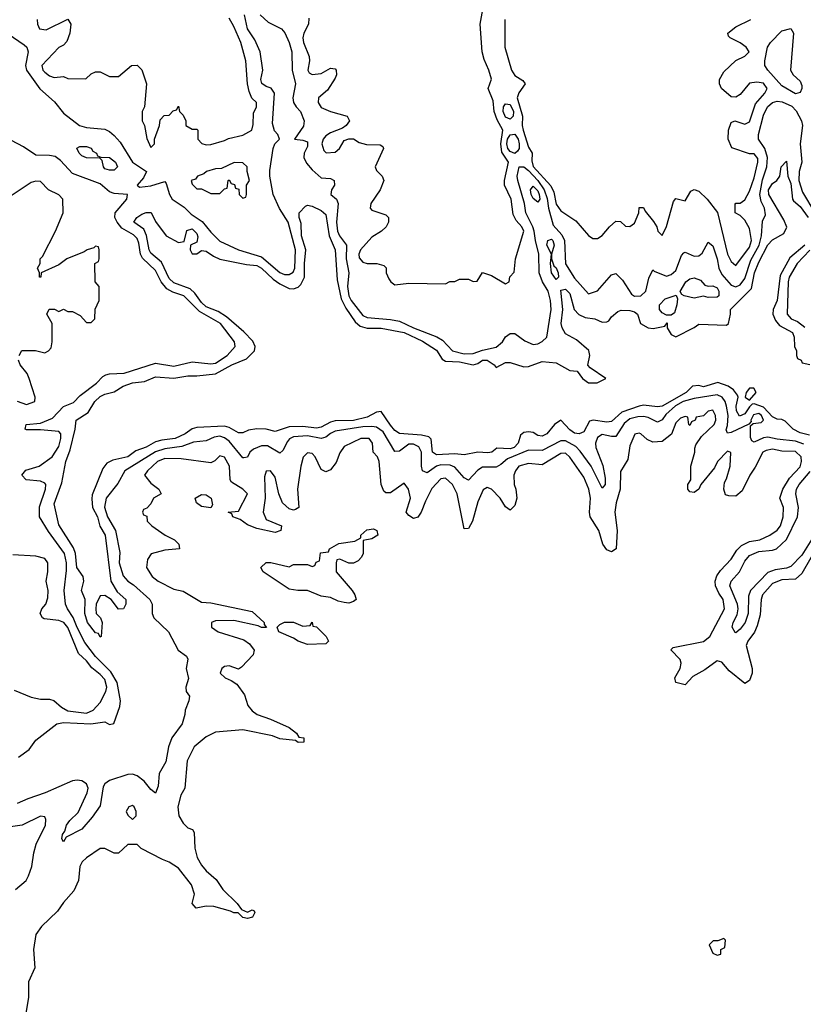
# Model space of a CAD drawing. Header units: inches. Extents: x 2601682 to 2755810, y 449311 to 584050.
# Tile 115 of 256: x 2656480 to 2659884, y 471512 to 475789. Entities that reach past the tile are written whole.
import ezdxf

# ---------------------------------------------------------------- set-up
doc = ezdxf.new("R2010")
doc.units = ezdxf.units.IN
doc.header["$MEASUREMENT"] = 0
doc.layers.add('C6457', color=7, linetype='Continuous')

msp = doc.modelspace()

# ---------------------------------------------------------------- linework, layer by layer
at = {"layer": 'C6457', "color": 2}
for points, elevation in [([(2657735.3, 475795.3), (2657734.8, 475770), (2657714, 475730), (2657710.6, 475710), (2657713.4, 475690), (2657737.3, 475630), (2657738.8, 475610), (2657731.3, 475570), (2657738, 475558), (2657751.1, 475551.1), (2657790, 475554.8), (2657830, 475578.8), (2657850, 475576), (2657854, 475570), (2657856.3, 475550), (2657850, 475535.3), (2657816.4, 475483.6), (2657778, 475450), (2657776, 475430), (2657790, 475407.7), (2657830, 475391), (2657902, 475370), (2657912, 475350), (2657898, 475330), (2657882, 475318), (2657830, 475298), (2657810, 475285.1), (2657798.7, 475270), (2657792.2, 475250), (2657800.9, 475220.9), (2657810.7, 475210.7), (2657850, 475213.4), (2657869.3, 475230), (2657890, 475264.7), (2657910, 475271), (2657930, 475271), (2657955.3, 475255.3), (2657987.1, 475247.1), (2658046, 475246), (2658058, 475238), (2658061, 475230), (2658024.7, 475150), (2658030, 475134), (2658054, 475110), (2658062, 475090), (2658046, 475050), (2658004.7, 474990), (2658002, 474970), (2658010, 474962), (2658070, 474942), (2658082, 474930), (2658082, 474910), (2658071.3, 474890), (2658051.3, 474870), (2658010, 474844), (2657960.4, 474790), (2657953, 474770), (2657955.2, 474755.2), (2657970, 474736.3), (2657990, 474730.6), (2658030.7, 474730.7), (2658062, 474722), (2658071.6, 474711.6), (2658072, 474690), (2658083.6, 474663.6), (2658092, 474650), (2658110, 474638), (2658170, 474644.7), (2658330, 474642), (2658348.9, 474651.1), (2658370, 474652), (2658390, 474662), (2658430, 474662), (2658450, 474652), (2658467.3, 474652.7), (2658490, 474691.3), (2658530, 474678), (2658590, 474642), (2658606, 474650), (2658608.4, 474671.6), (2658627.3, 474692.7), (2658634, 474750), (2658669.4, 474870), (2658660.7, 474890), (2658637, 474917), (2658623.3, 474943.3), (2658614.7, 475010), (2658585.6, 475070), (2658585.6, 475090), (2658603.6, 475170), (2658574.3, 475214.3), (2658569.8, 475250), (2658578, 475310), (2658554, 475354), (2658541.3, 475390), (2658536, 475436), (2658515.3, 475490), (2658529.2, 475530.8), (2658518.4, 475570), (2658496.9, 475616.9), (2658489.4, 475650), (2658480.5, 475770), (2658494.5, 475850)], 10), ([(2656430, 475728.5), (2656500.3, 475680.3), (2656510.6, 475670), (2656516.4, 475650), (2656506, 475590), (2656510.2, 475570), (2656568.4, 475488.4), (2656632, 475432.1), (2656670, 475383.1), (2656740.5, 475330), (2656770, 475320.3), (2656850, 475313), (2656870, 475303.8), (2656890, 475286.4), (2656917.1, 475257.1), (2656970.4, 475170), (2657030.7, 475130), (2657018.3, 475101.7), (2656991, 475070), (2657001.1, 475061.1), (2657050, 475067), (2657110, 475086.8), (2657117, 475077), (2657130.3, 475030), (2657143.1, 475010), (2657194.8, 474974.8), (2657224.3, 474944.3), (2657272.1, 474912.1), (2657310, 474865.5), (2657350, 474826.8), (2657431, 474790), (2657530, 474758.9), (2657610, 474690.3), (2657630, 474682), (2657650, 474681.7), (2657667.3, 474692.7), (2657675.1, 474710), (2657677.4, 474790), (2657645.8, 474910), (2657608.5, 474968.5), (2657580.8, 475030), (2657566, 475110), (2657566, 475134), (2657581.2, 475230), (2657589, 475250), (2657608.7, 475270), (2657601.2, 475290), (2657586.3, 475306.3), (2657578, 475338), (2657587.6, 475470), (2657572.4, 475492.4), (2657550, 475499.6), (2657531.7, 475511.7), (2657528.2, 475530), (2657535.6, 475570), (2657524.2, 475650), (2657501.2, 475701.2), (2657469.8, 475750), (2657456.9, 475810)], 6), ([(2657524.9, 475810), (2657559, 475779), (2657618, 475750), (2657631.5, 475731.5), (2657650.2, 475690.2), (2657661.7, 475650), (2657664, 475570), (2657678.2, 475510), (2657666, 475450), (2657668.9, 475430), (2657680.4, 475410), (2657700.5, 475390), (2657716.3, 475350), (2657713.4, 475326.6), (2657674, 475270), (2657710, 475266), (2657730, 475258), (2657730, 475238), (2657715.8, 475210), (2657714.6, 475190), (2657725.4, 475165.4), (2657750, 475137.6), (2657790, 475102), (2657830, 475099.1), (2657846, 475090), (2657847.3, 475070), (2657834.8, 475050), (2657831.3, 475030), (2657856, 475010), (2657863, 474990), (2657856.3, 474910), (2657860.2, 474870), (2657869.5, 474849.5), (2657899.5, 474810), (2657898.6, 474750), (2657909.1, 474690), (2657903.5, 474630), (2657910.2, 474590), (2657919.7, 474570), (2657970, 474504.2), (2657990, 474494.9), (2658090, 474486.5), (2658130, 474478.9), (2658190.6, 474450), (2658291.7, 474411.7), (2658317, 474397), (2658360.5, 474350), (2658410, 474338.2), (2658450, 474339.1), (2658490, 474354), (2658550, 474366), (2658577.2, 474390), (2658590, 474410.8), (2658610, 474426), (2658630, 474426), (2658673.7, 474393.7), (2658710, 474378.8), (2658730, 474381), (2658749.4, 474390.6), (2658769.3, 474410.7), (2658788, 474530), (2658785.7, 474570), (2658774.8, 474610), (2658751.1, 474650), (2658736, 474690), (2658735.5, 474770), (2658719.8, 474830), (2658714.5, 474870), (2658708.8, 474890), (2658678, 474950), (2658672.4, 474990), (2658643.5, 475090), (2658641.4, 475110), (2658650, 475150.4), (2658670, 475150.3), (2658690, 475133.6), (2658730.1, 475090.1), (2658758.7, 475050), (2658771.8, 475011.8), (2658777.1, 474970), (2658796.5, 474896.5), (2658834.8, 474854.8), (2658845.8, 474830), (2658850, 474728), (2658890, 474666.8), (2658950, 474598), (2658990, 474611.3), (2659050, 474681), (2659070, 474686), (2659098, 474658), (2659137.3, 474597.3), (2659150, 474588.4), (2659177.2, 474590), (2659199.6, 474610), (2659213.3, 474666.7), (2659230, 474702), (2659236, 474696), (2659290, 474675.5), (2659310, 474681.6), (2659330, 474699.1), (2659354.5, 474765.5), (2659364.1, 474775.9), (2659370, 474778.8), (2659410, 474762), (2659430, 474763.1), (2659444.8, 474775.3), (2659470, 474822.8), (2659490, 474806.8), (2659510, 474750.8), (2659517.3, 474710), (2659530, 474682.4), (2659570, 474636.5), (2659590, 474628.9), (2659610, 474637.4), (2659630, 474664.4), (2659655.7, 474744.3), (2659692.2, 474810), (2659702.2, 474850), (2659706.6, 474913.4), (2659718.7, 474941.3), (2659714.3, 474970), (2659699.8, 474999.8), (2659694, 475030), (2659706, 475094), (2659724.8, 475150), (2659728.2, 475190), (2659716.1, 475230), (2659689.6, 475270), (2659688.4, 475290), (2659710, 475374), (2659728.4, 475410), (2659750, 475428.8), (2659770, 475435.3), (2659792.3, 475432.3), (2659833.8, 475413.8), (2659852.6, 475392.6), (2659876.1, 475350), (2659880.2, 475330), (2659870.2, 475250), (2659877.8, 475170), (2659865.4, 475130), (2659864.8, 475090), (2659879.8, 475039.8), (2659932.9, 474950)], 6), ([(2656556.3, 475790), (2656557.3, 475770), (2656566.8, 475750), (2656594.8, 475745.2), (2656690, 475792), (2656702, 475770), (2656698, 475730), (2656685.4, 475694.6), (2656670, 475678), (2656650, 475668), (2656576, 475590), (2656581, 475570), (2656590, 475561), (2656610, 475546), (2656630, 475538), (2656670, 475542), (2656690, 475534), (2656767.3, 475532.7), (2656790, 475554), (2656810, 475562), (2656830, 475562), (2656870, 475542), (2656910, 475542), (2656966, 475590), (2656990, 475592), (2657010.9, 475570.9), (2657031.3, 475510), (2657022, 475410), (2657012, 475390), (2657012, 475350), (2657022, 475330), (2657032.7, 475272.7), (2657050, 475234), (2657066, 475250), (2657066, 475270), (2657088, 475330), (2657090, 475354), (2657107.3, 475372.7), (2657130, 475374), (2657147.3, 475392.7), (2657162, 475398), (2657170, 475414), (2657174, 475390), (2657190, 475374), (2657202, 475350), (2657202, 475330), (2657230, 475314), (2657250, 475314), (2657254, 475310), (2657254, 475270), (2657271.6, 475251.6), (2657290, 475246), (2657310, 475246.8), (2657370, 475264), (2657386.8, 475273.2), (2657450, 475287.7), (2657488, 475310), (2657494.6, 475334.6), (2657496.4, 475383.6), (2657508, 475410), (2657508, 475430), (2657488.9, 475448.9), (2657476.6, 475476.6), (2657469.4, 475510), (2657462.7, 475610), (2657440.9, 475690), (2657410, 475759), (2657390, 475795.3)], 10), ([(2658586.8, 475790), (2658586.7, 475670), (2658616.4, 475570), (2658630, 475546.8), (2658664.9, 475524.9), (2658676, 475510), (2658648.7, 475471.3), (2658641.1, 475450), (2658664, 475370), (2658663.1, 475330), (2658667.4, 475310), (2658690, 475236), (2658705.5, 475210), (2658704.4, 475175.6), (2658710, 475150.8), (2658787.6, 475067.6), (2658799.6, 475039.6), (2658810, 474987.3), (2658830, 474958.8), (2658895.9, 474915.9), (2658950, 474851.3), (2658970, 474838), (2658990, 474838), (2659010, 474851.3), (2659042, 474890), (2659070, 474914), (2659090, 474912), (2659111.6, 474891.6), (2659130, 474891.3), (2659150, 474904.7), (2659168.7, 474950), (2659170, 474974), (2659190, 474974), (2659196.9, 474956.9), (2659233.2, 474913.2), (2659246.8, 474890), (2659252, 474870), (2659270, 474852), (2659289.1, 474890.9), (2659320.2, 474999.8), (2659330, 475012), (2659370, 475002), (2659395.3, 475044.7), (2659410, 475052), (2659430, 475044.7), (2659466, 475010), (2659510.9, 474950.9), (2659554.9, 474770), (2659570, 474738.8), (2659590, 474721), (2659650, 474801.6), (2659658.3, 474830), (2659650, 474882), (2659630, 474918), (2659610, 474938), (2659588, 474950), (2659587.3, 474987.3), (2659590, 474992), (2659610, 474992), (2659630, 475006), (2659650, 475044.7), (2659670, 475102), (2659686.6, 475170), (2659686.3, 475186.3), (2659670, 475206), (2659650, 475206.6), (2659573.2, 475233.2), (2659557.2, 475270), (2659559, 475310), (2659570, 475342), (2659586, 475350), (2659630, 475336), (2659650, 475346), (2659675.8, 475424.2), (2659717, 475470), (2659726, 475490), (2659710, 475514), (2659682, 475518), (2659650, 475513.2), (2659610, 475464), (2659590, 475453.2), (2659570, 475454), (2659528, 475490), (2659519, 475510), (2659519, 475530), (2659538, 475562), (2659590, 475611.3), (2659628.9, 475631.1), (2659648, 475650), (2659635.3, 475670), (2659610, 475689), (2659566, 475710), (2659558, 475718), (2659555.3, 475730), (2659590, 475758.8), (2659655.3, 475790)], 10), ([(2656475.1, 472584.9), (2656521, 472619), (2656550, 472659.1), (2656641.2, 472730), (2656670, 472735.3), (2656789.8, 472730.2), (2656850, 472739.1), (2656870, 472727.3), (2656888.7, 472731.3), (2656914.5, 472805.5), (2656918, 472830), (2656903.5, 472910), (2656876.2, 472956.2), (2656810, 473022), (2656763.6, 473083.6), (2656729.3, 473149.3), (2656712.6, 473192.6), (2656687.6, 473230), (2656679.7, 473250), (2656673.5, 473310), (2656683.6, 473396.4), (2656683.7, 473430), (2656675.3, 473470), (2656605.2, 473565.2), (2656565.6, 473630), (2656566.9, 473673.1), (2656592.8, 473750), (2656593.3, 473770), (2656590, 473776), (2656570, 473785.1), (2656509, 473790), (2656489.6, 473810), (2656507.6, 473832.4), (2656565.2, 473850), (2656621.6, 473890), (2656650, 473934.8), (2656658.9, 473970), (2656658.4, 473990), (2656650, 473999.5), (2656570, 474007.3), (2656510, 474007.8), (2656504, 474010), (2656508, 474030), (2656570, 474035.8), (2656622.5, 474057.5), (2656670, 474108.7), (2656714.1, 474125.9), (2656743, 474157), (2656814.5, 474210), (2656840.7, 474239.3), (2656854, 474246), (2656870, 474250.7), (2656933.4, 474253.4), (2657070, 474296.4), (2657150, 474284.2), (2657230, 474302.4), (2657310, 474294.4), (2657330, 474297.6), (2657380.7, 474330), (2657416.2, 474370), (2657413.6, 474390), (2657352.3, 474470), (2657261.5, 474521.5), (2657193, 474590), (2657145, 474605), (2657119.8, 474619.8), (2657094.5, 474650), (2657070, 474698.9), (2657013.5, 474753.5), (2657004.8, 474770), (2656997.7, 474817.7), (2656990, 474838), (2656974.1, 474854.1), (2656923.9, 474883.9), (2656903, 474910), (2656893.6, 474930), (2656894.5, 474950), (2656946, 475010), (2656948, 475030), (2656890, 475034), (2656870, 475042), (2656830, 475076.4), (2656710, 475121.3), (2656658, 475178), (2656634.8, 475194.7), (2656610, 475199.7), (2656550, 475201.1), (2656496.9, 475236.9), (2656391.5, 475291.5)], 6), ([(2659910, 473983.6), (2659870, 473994), (2659839.3, 474010), (2659804.4, 474044.4), (2659790, 474052.3), (2659770, 474053.6), (2659750, 474064.2), (2659710, 474106), (2659670, 474120.9), (2659661.1, 474118.9), (2659650, 474107.8), (2659630, 474076.9), (2659607, 474067), (2659593, 474090), (2659591.5, 474110), (2659600.9, 474150), (2659598, 474158), (2659580.7, 474180.7), (2659557.4, 474197.4), (2659512.9, 474212.9), (2659450, 474194.5), (2659430, 474199.5), (2659403, 474197), (2659374.9, 474170), (2659270, 474109.7), (2659250, 474106.6), (2659190, 474114), (2659170, 474109.8), (2659095.9, 474084.1), (2659050, 474043.6), (2659030, 474040.5), (2658970.6, 474049.4), (2658954.8, 474045.2), (2658930, 473999), (2658910.4, 473989.6), (2658890, 473992.7), (2658870, 474007), (2658830, 474049), (2658802.8, 474030), (2658770, 473989.4), (2658750, 473979.3), (2658730, 473982.7), (2658710, 473996), (2658690, 473999.3), (2658670, 473996), (2658655.9, 473984.1), (2658644.9, 473950), (2658627.3, 473930), (2658610, 473924.8), (2658552.4, 473927.6), (2658530.2, 473909.7), (2658513, 473907), (2658470, 473909.7), (2658410, 473899.5), (2658370, 473903.5), (2658290, 473898.4), (2658272.7, 473910), (2658266.8, 473966.8), (2658256.6, 473976.6), (2658224.9, 473984.9), (2658130, 473991.6), (2658110, 474005.1), (2658090, 474027.6), (2658050, 474086.6), (2658030, 474084.5), (2657990, 474062.6), (2657930, 474047.9), (2657850, 474046.2), (2657830, 474040.4), (2657790, 474018.3), (2657770, 474015.1), (2657710, 474022.6), (2657650, 474020.5), (2657590, 474000.7), (2657550, 474009.6), (2657510, 474011.6), (2657474.2, 474005.8), (2657450, 473994.5), (2657430, 473994), (2657390, 474016.9), (2657370, 474023.1), (2657250, 474017.6), (2657228.8, 474011.2), (2657199.1, 473990), (2657154.8, 473970), (2657097.3, 473962.7), (2657070, 473954.7), (2657030, 473931.5), (2656984.2, 473915.8), (2656950, 473889.7), (2656884.5, 473875.5), (2656858, 473862), (2656841.1, 473838.9), (2656795.5, 473724.5), (2656793, 473707), (2656797.1, 473670), (2656818.3, 473630), (2656828.5, 473588.5), (2656851.6, 473550), (2656876.3, 473350), (2656903.8, 473303.8), (2656941, 473270), (2656941, 473250), (2656930.9, 473229.1), (2656910, 473228), (2656878, 473270), (2656850, 473288), (2656830, 473286), (2656812, 473250), (2656811.3, 473230), (2656812, 473210), (2656831, 473191), (2656838, 473170), (2656834, 473110), (2656830, 473106), (2656822, 473122), (2656810, 473126), (2656775.3, 473170), (2656762.7, 473210), (2656764, 473270), (2656749.3, 473310), (2656759, 473350), (2656755.3, 473370), (2656728, 473410), (2656722.9, 473470), (2656714.5, 473494.5), (2656650, 473595.3), (2656630, 473686), (2656663.2, 473776.8), (2656680.9, 473870), (2656698.9, 473921.1), (2656721.6, 474010), (2656726, 474050), (2656778, 474082), (2656807.3, 474130), (2656830, 474152.4), (2656850, 474163), (2656890, 474173), (2656930, 474197), (2656970, 474211.4), (2657022.7, 474217.3), (2657070, 474237.6), (2657150, 474231.5), (2657210, 474242.4), (2657250, 474241.3), (2657330, 474250.2), (2657400.9, 474290), (2657464.6, 474315.4), (2657500.7, 474350), (2657502.9, 474370), (2657492.8, 474392.8), (2657453.7, 474433.7), (2657378.4, 474498.4), (2657342.3, 474522.2), (2657290, 474542.2), (2657270, 474561.3), (2657241.6, 474601.6), (2657220.1, 474620.1), (2657150, 474646), (2657130, 474664.2), (2657096, 474736), (2657050, 474775.1), (2657042.6, 474790), (2657031.7, 474851.7), (2657018.9, 474878.9), (2656975.3, 474910), (2656988.7, 474930), (2657010, 474944.7), (2657030, 474951), (2657051, 474951), (2657070, 474912), (2657116, 474850), (2657170, 474821), (2657194.6, 474825.4), (2657206.3, 474873.7), (2657230, 474880.7), (2657250, 474861), (2657254.6, 474845.4), (2657250, 474822), (2657222, 474810), (2657221, 474790), (2657230, 474772), (2657250, 474771.3), (2657270, 474786), (2657290, 474784), (2657321.3, 474761.3), (2657348.8, 474748.8), (2657465.3, 474725.3), (2657510, 474720.9), (2657530, 474710.3), (2657581.8, 474661.8), (2657610, 474642), (2657650, 474621.6), (2657670, 474620.5), (2657690, 474627.7), (2657701.7, 474638.3), (2657716.9, 474670), (2657716.9, 474730), (2657723, 474790), (2657704.7, 474850), (2657703.2, 474903.2), (2657694, 474930), (2657694, 474950), (2657720.9, 474979.1), (2657730, 474982.8), (2657750, 474979.1), (2657790, 474960.5), (2657810, 474942.8), (2657824, 474850), (2657850.3, 474790), (2657859.2, 474659.2), (2657875.9, 474575.9), (2657896.4, 474536.4), (2657936.9, 474476.9), (2657958.4, 474458.4), (2657990, 474448.5), (2658050, 474448.7), (2658150.6, 474430), (2658230, 474392.4), (2658290, 474354), (2658315.1, 474315.1), (2658330, 474306), (2658390, 474302.8), (2658450, 474290.3), (2658470, 474295.8), (2658490, 474310.2), (2658510, 474310.3), (2658541, 474290), (2658550, 474278), (2658590, 474300.5), (2658610, 474300.5), (2658670, 474280.5), (2658690, 474282), (2658750, 474304.4), (2658810, 474298.8), (2658870, 474264.7), (2658902, 474262), (2658924.7, 474230), (2658950, 474211.3), (2658988.4, 474211.6), (2659026, 474230), (2658957.2, 474277.2), (2658948.4, 474288.4), (2658956, 474330), (2658952, 474352), (2658898.3, 474398.3), (2658850, 474425.1), (2658835.6, 474450), (2658831.8, 474470), (2658839.6, 474530), (2658830, 474614), (2658850, 474619.1), (2658870, 474599.1), (2658887.7, 474530), (2658908.5, 474508.5), (2658935.6, 474495.6), (2658978, 474490), (2659010, 474474.8), (2659030, 474476), (2659038.6, 474481.4), (2659050, 474498), (2659078, 474522), (2659093.2, 474526.8), (2659130, 474525.5), (2659150, 474520.5), (2659164, 474510), (2659176, 474470), (2659210, 474450.5), (2659232, 474448), (2659282, 474458), (2659292.7, 474472.7), (2659292, 474450), (2659310, 474422), (2659330, 474412), (2659410, 474451.3), (2659430, 474466), (2659550, 474462), (2659558, 474470), (2659568, 474510), (2659568, 474530), (2659658.2, 474621.8), (2659671.2, 474690), (2659690, 474736.3), (2659730, 474810.5), (2659750, 474833), (2659799.1, 474860.9), (2659812.7, 474887.3), (2659799.6, 474919.6), (2659734, 475030), (2659732, 475050), (2659750, 475077.3), (2659769, 475090), (2659782, 475110), (2659788, 475150), (2659810, 475174), (2659816.3, 475110), (2659830, 475078), (2659837.3, 475010), (2659841.6, 475001.6), (2659870, 474978), (2659905.3, 474930)], 2), ([(2656478, 474330), (2656490, 474352), (2656548.4, 474351.6), (2656590, 474342), (2656606, 474350), (2656616.4, 474363.6), (2656622, 474390), (2656622, 474470), (2656598, 474510), (2656608.4, 474531.6), (2656631.3, 474531.3), (2656650, 474522), (2656670, 474532), (2656690, 474522), (2656710, 474522), (2656743.6, 474503.6), (2656770, 474474), (2656790, 474474), (2656806, 474490), (2656808.4, 474531.6), (2656826, 474570), (2656826, 474630), (2656808, 474650), (2656806, 474730), (2656822, 474738), (2656826, 474750), (2656826, 474790), (2656822, 474802), (2656810, 474806), (2656802, 474798), (2656774, 474790), (2656759.8, 474780.2), (2656684.7, 474750), (2656650, 474724), (2656574, 474690), (2656572, 474670), (2656566, 474670), (2656566, 474690), (2656558, 474710), (2656568.7, 474730), (2656569, 474750), (2656579.3, 474760.7), (2656635.1, 474870), (2656668.7, 474950), (2656668, 475010), (2656650, 475028), (2656606, 475050), (2656570, 475086), (2656550, 475088), (2656530, 475082), (2656430, 475015.3)], 10), ([(2659890.2, 474810), (2659824.7, 474755.3), (2659782.7, 474677.3), (2659770.2, 474569.8), (2659752.2, 474530), (2659751.8, 474510), (2659762.4, 474482.4), (2659780.2, 474460.3), (2659836.4, 474430), (2659844, 474410), (2659844.7, 474370), (2659854, 474350), (2659854, 474330), (2659858, 474318), (2659874, 474310), (2659878, 474298), (2659911.6, 474291.6)], 2), ([(2659912.1, 474787.9), (2659856.5, 474730), (2659822, 474670), (2659817.7, 474650), (2659813.4, 474510), (2659830.8, 474490), (2659858.2, 474478.2), (2659890, 474453.4)], 6), ([(2656470, 474131.3), (2656510, 474118), (2656546, 474130), (2656548, 474150), (2656522, 474230), (2656512.5, 474252.5), (2656482, 474290), (2656475.3, 474310)], 10), ([(2659885.8, 473945.8), (2659850, 473958.5), (2659770, 473966.2), (2659730, 473975.1), (2659710, 473972.4), (2659670, 473954), (2659660.1, 473960.1), (2659654.5, 473974.5), (2659654.5, 474025.5), (2659665.6, 474034.4), (2659700.4, 474039.6), (2659710.8, 474049.2), (2659701.7, 474070), (2659690, 474077.7), (2659667.9, 474072.1), (2659655.3, 474050), (2659656.7, 474043.3), (2659647.5, 474032.5), (2659570, 473995.1), (2659553.6, 473993.6), (2659547.9, 474007.9), (2659553.7, 474026.3), (2659556.5, 474070), (2659549.8, 474109.8), (2659544, 474130), (2659531.6, 474150), (2659510, 474158.9), (2659410, 474144.1), (2659362, 474130), (2659328.7, 474111.3), (2659285.9, 474074.1), (2659270, 474051.5), (2659250, 474040.5), (2659210, 474060.5), (2659190, 474064.7), (2659164.6, 474064.6), (2659130, 474055.3), (2659105.1, 474034.9), (2659070, 473978.4), (2659050, 473978), (2659010, 473987.6), (2658990, 473974.5), (2658980.3, 473950), (2658982.6, 473930), (2659012.3, 473852.3), (2659022.5, 473797.5), (2659022.8, 473770), (2659010, 473754), (2658962, 473850), (2658914.8, 473914.8), (2658895.3, 473935.3), (2658850, 473959.8), (2658830, 473959.7), (2658750, 473918.2), (2658690, 473918.9), (2658598.2, 473881.8), (2658570, 473856.2), (2658550, 473845.1), (2658490, 473844.5), (2658470, 473832.7), (2658430, 473789.2), (2658410, 473799.5), (2658370, 473845.4), (2658350, 473853.3), (2658310, 473855.8), (2658290.7, 473850), (2658250, 473820.9), (2658230, 473829), (2658225.1, 473850), (2658225.3, 473910), (2658213.5, 473933.5), (2658190, 473945.7), (2658170, 473944.7), (2658130, 473914.5), (2658110, 473913.2), (2658058.3, 473998.3), (2658030, 474019.2), (2658010, 474022.2), (2657970, 474020.2), (2657850, 474001.5), (2657830, 473992.1), (2657810, 473975.4), (2657790, 473969.7), (2657730, 473982), (2657670, 473977.2), (2657652, 473967.9), (2657642.7, 473957.3), (2657622.8, 473917.2), (2657610, 473906), (2657557.2, 473937.2), (2657530, 473938.3), (2657496.4, 473923.6), (2657480.4, 473910), (2657470, 473889), (2657454, 473886), (2657450, 473886), (2657390, 473958.3), (2657370, 473973.3), (2657350, 473979.8), (2657324.3, 473975.7), (2657290, 473959.7), (2657234.5, 473954.5), (2657184.7, 473935.3), (2657110, 473925.5), (2657070, 473912.5), (2656936.5, 473830), (2656905.8, 473774.2), (2656855.3, 473710), (2656848.2, 473671.8), (2656861.3, 473630), (2656896.5, 473570), (2656914.8, 473474.8), (2656912.4, 473430), (2656930, 473372.7), (2656950, 473350.3), (2656974.4, 473334.4), (2657045.3, 473270), (2657054.9, 473250), (2657055.2, 473210), (2657062.7, 473190), (2657126.7, 473130), (2657168.8, 473050), (2657204.1, 473024.1), (2657210.5, 473010.5), (2657202.6, 472970), (2657212.8, 472927.2), (2657201.6, 472890), (2657203, 472870), (2657218, 472850), (2657214.8, 472830), (2657198.4, 472790), (2657197.6, 472770), (2657185.3, 472730), (2657140.3, 472670), (2657127.2, 472630), (2657114.9, 472565.1), (2657086, 472514), (2657081.1, 472458.9), (2657070, 472428.7), (2657050, 472445.2), (2657020.7, 472480.7), (2656990, 472504.2), (2656970, 472511.8), (2656950, 472509.6), (2656870, 472483.6), (2656850.6, 472470), (2656843.1, 472456.9), (2656830, 472374), (2656794.7, 472325.3), (2656750, 472272.3), (2656682.8, 472237.2), (2656670, 472218), (2656664, 472230), (2656666, 472250), (2656676.5, 472263.5), (2656683.7, 472290), (2656698, 472310), (2656734.7, 472345.3), (2656774, 472430), (2656777.6, 472450), (2656770, 472469), (2656750, 472482.9), (2656730, 472486), (2656710, 472482.4), (2656590.8, 472430), (2656515.4, 472404.6), (2656470, 472383.6)], 6), ([(2659950, 473509.4), (2659877.4, 473382.6), (2659850, 473358.4), (2659790, 473355.1), (2659750, 473339.5), (2659706.7, 473290), (2659700.4, 473270), (2659695.8, 473204.2), (2659683.6, 473156.4), (2659671.9, 473128.1), (2659643, 473090), (2659635.5, 473070), (2659662, 472970), (2659662, 472950), (2659650, 472918), (2659630, 472906), (2659561.1, 472961.1), (2659530, 472998), (2659510, 473004.5), (2659455.3, 472964.7), (2659403.8, 472936.2), (2659370, 472899), (2659330, 472909), (2659325.2, 472930), (2659349, 472970), (2659353.6, 472993.6), (2659348.7, 473010), (2659308, 473052), (2659318, 473062), (2659450, 473088.2), (2659477.2, 473110), (2659540.7, 473230), (2659535.1, 473270), (2659517.1, 473297.1), (2659502.9, 473330), (2659500.7, 473350), (2659507.3, 473372.7), (2659523.6, 473396.4), (2659570, 473446), (2659595.3, 473484.7), (2659615.6, 473504.4), (2659650, 473522), (2659695.3, 473530), (2659738, 473550), (2659770, 473571.3), (2659784, 473590), (2659796, 473630), (2659797.2, 473670), (2659782, 473710), (2659794.5, 473750), (2659823.3, 473796.7), (2659870, 473846.8), (2659876.2, 473870), (2659874.5, 473890), (2659850, 473913), (2659790, 473914), (2659750, 473922.9), (2659721.7, 473918.3), (2659708.2, 473910), (2659674.9, 473845.1), (2659650.7, 473810), (2659618, 473742), (2659590, 473719), (2659560.2, 473720.2), (2659545.6, 473725.6), (2659539, 473750), (2659541.2, 473778.8), (2659550, 473794), (2659566, 473850), (2659568.4, 473908.4), (2659554, 473914), (2659510.8, 473870), (2659498, 473842), (2659438, 473770), (2659430.5, 473749.5), (2659410, 473735.3), (2659390, 473738), (2659382, 473750), (2659382, 473770), (2659395.3, 473790), (2659394.5, 473850), (2659412, 473910), (2659412.5, 473927.5), (2659417.2, 473942.8), (2659440.9, 473979.1), (2659496.2, 474030), (2659503.7, 474050), (2659502.7, 474070), (2659490, 474092.3), (2659470, 474088.7), (2659450, 474068), (2659418, 474062), (2659414, 474050), (2659398, 474042), (2659390, 474026), (2659386, 474030), (2659382, 474062), (2659370, 474066), (2659350, 474058), (2659330, 474038), (2659310.8, 473989.2), (2659270, 473957.2), (2659230, 473953.2), (2659205.6, 473965.6), (2659178, 473990), (2659170, 473993.2), (2659151.6, 473988.4), (2659130, 473938), (2659121.1, 473878.9), (2659090, 473826), (2659088.2, 473750), (2659070.4, 473690), (2659064.6, 473650), (2659074.9, 473570), (2659070.7, 473490), (2659050, 473477.2), (2659030, 473486), (2659012.7, 473510), (2658995.6, 473570), (2658958.4, 473630), (2658955.1, 473650), (2658959.7, 473710), (2658952.6, 473750), (2658930, 473801.2), (2658870, 473889.2), (2658850, 473906), (2658830, 473904.5), (2658750, 473856), (2658690, 473861.3), (2658648, 473850), (2658633, 473830), (2658626.7, 473810), (2658628.5, 473770), (2658635.5, 473750), (2658639.5, 473710), (2658630, 473679), (2658610, 473659), (2658590, 473673.2), (2658567, 473710), (2658530, 473749.4), (2658510, 473757.2), (2658493.2, 473746.8), (2658470, 473694), (2658447.3, 473610), (2658430, 473579), (2658410, 473578), (2658379.7, 473730), (2658359.5, 473770), (2658330, 473797), (2658310, 473794), (2658270, 473752), (2658242, 473698), (2658224, 473650), (2658210, 473628), (2658190, 473622), (2658170, 473635.3), (2658159, 473650), (2658177, 473710), (2658169, 473750), (2658150, 473775.3), (2658090, 473733.2), (2658070, 473734), (2658061.5, 473741.5), (2658049.5, 473770), (2658041.2, 473870), (2658034, 473890), (2658015.3, 473910), (2658013.2, 473950), (2657998, 473970), (2657962, 473970), (2657890, 473935.3), (2657870, 473908), (2657854.9, 473865.1), (2657830, 473834), (2657810, 473825.2), (2657790, 473835.3), (2657764, 473890), (2657750, 473904), (2657730, 473908), (2657711.1, 473888.9), (2657700.7, 473850), (2657686.4, 473750), (2657692, 473670), (2657678.8, 473661.2), (2657670, 473659), (2657650, 473664), (2657621.2, 473690), (2657605.2, 473730), (2657590, 473802), (2657570, 473828.7), (2657550, 473828), (2657543.5, 473803.5), (2657546.8, 473710), (2657538, 473650), (2657550, 473618), (2657618, 473590), (2657614, 473570), (2657590, 473562), (2657510, 473579), (2657470, 473594), (2657438, 473618), (2657406, 473630), (2657402, 473642), (2657386, 473650), (2657430, 473654), (2657469, 473730), (2657449, 473750), (2657400.2, 473780.2), (2657394, 473790), (2657392, 473850), (2657370, 473888.7), (2657350, 473894), (2657327.7, 473872.3), (2657310, 473864), (2657182, 473882), (2657110, 473882.4), (2657079.1, 473870), (2657036, 473830), (2657022.8, 473810), (2657050, 473776), (2657084.7, 473750), (2657094, 473730), (2657062, 473710), (2657050, 473686), (2657032.7, 473667.3), (2657018, 473662), (2657014, 473650), (2657018, 473638), (2657032.7, 473632.7), (2657034, 473610), (2657054, 473590), (2657112, 473550), (2657152, 473530), (2657172, 473510), (2657174, 473490), (2657110, 473484), (2657051.1, 473468.9), (2657035.3, 473444.7), (2657031, 473410), (2657056, 473370), (2657081, 473350), (2657150, 473314.8), (2657190, 473306), (2657270, 473258), (2657310, 473256), (2657490, 473218), (2657542, 473170), (2657542, 473162), (2657551.6, 473148.4), (2657530, 473148.7), (2657516.4, 473156.4), (2657410, 473179), (2657330, 473178), (2657314, 473170), (2657314, 473150), (2657342, 473130), (2657454.4, 473094.4), (2657478, 473078), (2657498, 473050), (2657494, 473030), (2657443.6, 472976.4), (2657430, 472968), (2657390, 472982), (2657370, 472979), (2657358, 472970), (2657351.3, 472950), (2657372, 472930), (2657399.1, 472919.1), (2657422.8, 472902.8), (2657456, 472856), (2657471.3, 472810), (2657490, 472786), (2657512, 472770), (2657570, 472750.8), (2657650, 472714), (2657682, 472690), (2657692, 472672), (2657714, 472670), (2657714, 472650), (2657690, 472649), (2657678, 472658), (2657610, 472665.2), (2657578, 472678), (2657450, 472704), (2657330, 472694), (2657290, 472674), (2657238, 472630), (2657207.3, 472570), (2657198, 472450), (2657179.8, 472420.2), (2657167.3, 472370), (2657171, 472330), (2657190, 472298), (2657210, 472278), (2657230.8, 472270.8), (2657238.5, 472258.5), (2657240.5, 472190), (2657250.7, 472150), (2657270, 472116), (2657290, 472091), (2657334, 472054), (2657362.8, 472010), (2657424.7, 471950), (2657443.6, 471923.6), (2657470, 471912), (2657490, 471922), (2657498, 471918), (2657502, 471910), (2657491.3, 471890), (2657470, 471884), (2657450, 471888.7), (2657428.7, 471908.7), (2657410, 471909), (2657396.5, 471916.5), (2657322.8, 471937.2), (2657290, 471938), (2657246, 471930), (2657228.9, 471948.9), (2657239.3, 471990), (2657226.6, 472030), (2657170, 472102.7), (2657130, 472129.2), (2657100.2, 472140.2), (2657008.4, 472188.4), (2656990, 472206), (2656950, 472206), (2656910, 472168), (2656890, 472168), (2656850, 472188), (2656830, 472188), (2656770, 472148.7), (2656751.3, 472130), (2656741, 472110), (2656736, 472050), (2656715.9, 472004.1), (2656670, 471954), (2656644, 471916), (2656574.8, 471850), (2656550, 471815.3), (2656540.7, 471750), (2656546, 471670), (2656518.8, 471610), (2656518.5, 471541.5), (2656506.8, 471473.2)], 10), ([(2659956.5, 473590), (2659876.5, 473463.5), (2659830, 473413.7), (2659810, 473406.4), (2659760.7, 473399.3), (2659730, 473387.6), (2659654.9, 473310), (2659645.5, 473285.5), (2659644.4, 473210), (2659630.3, 473170), (2659610, 473140.9), (2659590, 473126), (2659587, 473127), (2659575.1, 473150), (2659578.4, 473170), (2659595.6, 473204.4), (2659600.5, 473230), (2659597.4, 473250), (2659564.4, 473330), (2659569.7, 473350), (2659606.9, 473390), (2659630, 473436.4), (2659650, 473461.5), (2659690, 473478.8), (2659750, 473484.2), (2659766.6, 473490), (2659810, 473530.3), (2659857.8, 473630), (2659862.4, 473670), (2659850.8, 473730), (2659853.8, 473750), (2659865.3, 473770), (2659913, 473827)], 6), ([(2656456.9, 472876.9), (2656530, 472846), (2656570, 472838), (2656610, 472838), (2656628.4, 472831.6), (2656662, 472802), (2656690, 472786.7), (2656770, 472777.1), (2656799.3, 472790), (2656830, 472822.8), (2656854.7, 472870), (2656858, 472890), (2656850, 472922.7), (2656830, 472944.5), (2656792.9, 472972.9), (2656770, 473003.7), (2656735.1, 473035.1), (2656690, 473149), (2656671.8, 473170), (2656650, 473178.7), (2656586, 473186), (2656579, 473190), (2656569.4, 473209.4), (2656576, 473230), (2656593.2, 473250), (2656603.1, 473276.9), (2656604, 473310), (2656595.3, 473350), (2656602, 473390), (2656602, 473430), (2656588.9, 473448.9), (2656550, 473459), (2656450, 473464)], 10), ([(2656462, 472010), (2656509, 472050), (2656518, 472070), (2656532.3, 472110), (2656541.2, 472170), (2656552.3, 472207.7), (2656592.3, 472290), (2656594, 472314), (2656590, 472326), (2656570, 472328.7), (2656490.7, 472289.3), (2656430, 472281.2)], 10)]:
    msp.add_lwpolyline(points, dxfattribs=dict(at, elevation=elevation))
for points, elevation in [([(2659850, 475466.6), (2659790, 475502), (2659729.6, 475570), (2659716.9, 475590), (2659716.3, 475610), (2659728, 475670), (2659741.6, 475690), (2659790, 475740.7), (2659830, 475750.4), (2659841, 475730), (2659828.4, 475570), (2659839.1, 475550), (2659870, 475522), (2659876.5, 475503.5), (2659877, 475490), (2659870, 475473.2)], 6), ([(2658610, 475356.4), (2658590, 475365.4), (2658580.3, 475390), (2658580.9, 475410), (2658590, 475423.7), (2658610, 475420.3), (2658625.2, 475390), (2658623.6, 475370)], 6), ([(2658630, 475208.2), (2658610, 475216.1), (2658600.6, 475230), (2658596.3, 475250), (2658598.7, 475270), (2658610, 475289), (2658630, 475291.5), (2658644.7, 475270), (2658649.2, 475250), (2658649.1, 475230), (2658642.6, 475217.4)], 6), ([(2656870, 475135.3), (2656850, 475142), (2656844, 475150), (2656838, 475178), (2656828, 475188), (2656770, 475189.2), (2656750, 475198), (2656738, 475210), (2656728.4, 475231.6), (2656742, 475238), (2656770, 475238), (2656790, 475231.3), (2656798, 475218), (2656814, 475210), (2656818, 475198), (2656832, 475192), (2656870, 475191), (2656896, 475170), (2656904.7, 475150), (2656890, 475135.3)], 2), ([(2657411.6, 475168.4), (2657356.9, 475143.1), (2657330, 475141.2), (2657292, 475130), (2657279.9, 475120.1), (2657252, 475110), (2657243.6, 475096.4), (2657224.7, 475090), (2657230, 475074), (2657250, 475054), (2657270, 475054), (2657310, 475034), (2657350, 475034), (2657370, 475054), (2657382, 475058), (2657386, 475090), (2657390, 475094), (2657398, 475078), (2657412.7, 475072.7), (2657418, 475058), (2657432.7, 475052.7), (2657434, 475030), (2657450, 475014), (2657462, 475018), (2657466, 475030), (2657466, 475070), (2657478, 475090), (2657468, 475130), (2657468, 475150), (2657450, 475168)], 10), ([(2658730, 474996.2), (2658710, 475012.3), (2658701.7, 475030), (2658698.7, 475050), (2658710, 475065.5), (2658730, 475045.5), (2658736.2, 475030), (2658739.5, 475010)], 2), ([(2658810, 474661.2), (2658789.7, 474690), (2658785.1, 474730), (2658789.4, 474770), (2658769.8, 474810), (2658774, 474830), (2658790, 474835.8), (2658796.4, 474830), (2658801.6, 474810), (2658790.6, 474770), (2658790.6, 474750), (2658799.8, 474719.8), (2658810, 474710.8), (2658818.4, 474690), (2658821, 474670)], 2), ([(2659470.9, 474630.9), (2659490, 474633.4), (2659510, 474624.7), (2659517.3, 474610), (2659516, 474590), (2659510, 474584), (2659470, 474582), (2659450, 474588.7), (2659410, 474579), (2659366, 474590), (2659355.3, 474595.3), (2659348, 474608), (2659374, 474650), (2659390, 474662.8), (2659410, 474667.3), (2659437.1, 474657.1), (2659456, 474636)], 2), ([(2659290, 474506), (2659270, 474515.3), (2659259, 474530), (2659259, 474550), (2659284.1, 474575.9), (2659332, 474592), (2659336.9, 474576.9), (2659334.8, 474550), (2659323.6, 474516.4), (2659310, 474506)], 2), ([(2659650, 474189), (2659634.8, 474170), (2659631.3, 474150), (2659650, 474136), (2659679, 474170), (2659668.7, 474188.7)], 2), ([(2657310, 473668.7), (2657270, 473674), (2657248.7, 473690), (2657242, 473710), (2657270, 473726), (2657290, 473724.7), (2657311.3, 473710), (2657318, 473682)], 10), ([(2657910, 473428), (2657870, 473446), (2657858, 473442), (2657854, 473430), (2657854, 473390), (2657924.7, 473310), (2657936, 473290), (2657942, 473270), (2657930, 473262), (2657910, 473254), (2657890, 473257.2), (2657863.2, 473263.2), (2657830, 473279), (2657790, 473285.2), (2657730, 473309), (2657688.7, 473308.7), (2657650, 473315.3), (2657538, 473390), (2657528, 473410), (2657550, 473431.3), (2657571.1, 473431.1), (2657650, 473412), (2657670, 473422), (2657730, 473422), (2657750, 473414), (2657762, 473418), (2657767.3, 473432.7), (2657782, 473438), (2657787.3, 473472.7), (2657822, 473478), (2657826, 473490), (2657866, 473514), (2657936, 473524), (2657962, 473538), (2657962, 473550), (2657987.5, 473572.5), (2658016.8, 473576.8), (2658031, 473570), (2658036, 473550), (2658010, 473534), (2657972.7, 473527.3), (2657972, 473470), (2657965.4, 473454.6), (2657950, 473438), (2657930, 473428)], 10), ([(2657730, 473075.3), (2657690, 473088.7), (2657670, 473102), (2657606, 473130), (2657598, 473150), (2657610, 473162), (2657630, 473172), (2657670, 473172), (2657710, 473154), (2657742, 473158), (2657750, 473172), (2657754, 473154), (2657770, 473152), (2657811.3, 473110), (2657822, 473090), (2657810, 473078)], 10), ([(2656970, 472375.3), (2656954, 472370), (2656942, 472350), (2656950, 472334), (2656970, 472314), (2656986, 472330), (2656986, 472350), (2656978, 472370)], 10), ([(2659538, 471798), (2659512, 471788), (2659492.7, 471787.3), (2659474, 471770), (2659490, 471734), (2659510, 471724.7), (2659526, 471730), (2659526, 471750), (2659542, 471758), (2659546, 471790)], 14)]:
    msp.add_lwpolyline(points, close=True, dxfattribs=dict(at, elevation=elevation))

doc.saveas('drawing.dxf')
